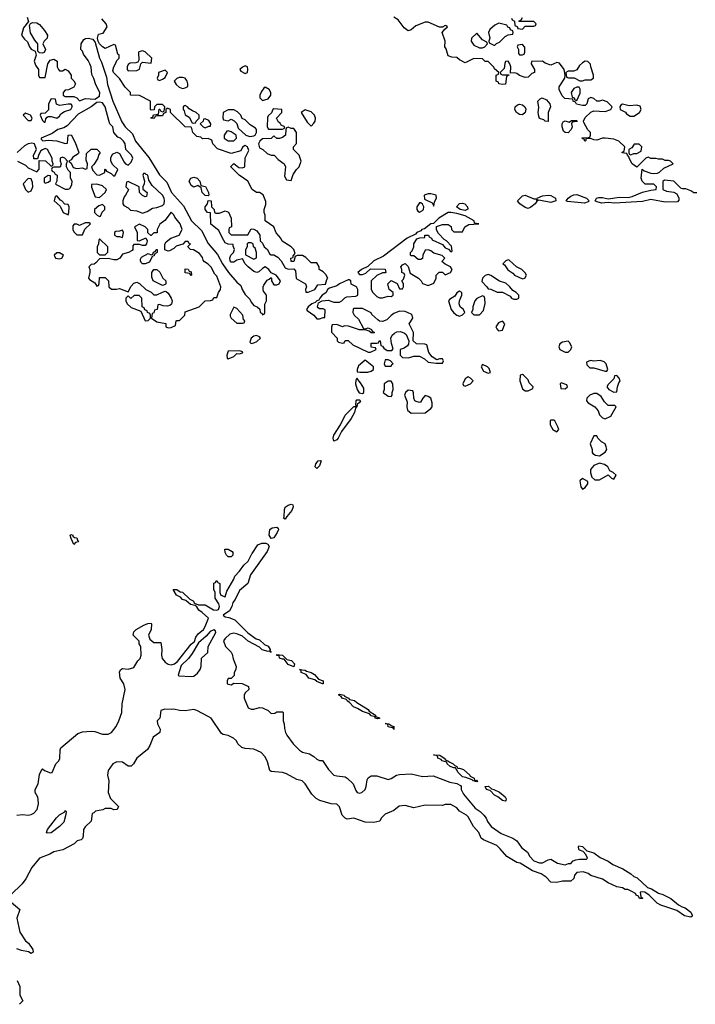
# Model space of a CAD drawing. Header units: inches. Extents: x 2671394 to 2765652, y 830470 to 955458.
# Tile 181 of 256: x 2702270 to 2707000, y 886846 to 893739. Entities that reach past the tile are written whole.
import ezdxf

# ---------------------------------------------------------------- set-up
doc = ezdxf.new("R2010")
doc.units = ezdxf.units.IN
doc.header["$MEASUREMENT"] = 0
doc.layers.add('C7808', color=7, linetype='Continuous')
doc.layers.add('C7809', color=7, linetype='Continuous')

msp = doc.modelspace()

# ---------------------------------------------------------------- linework, layer by layer
at = {"layer": 'C7808', "color": 2, "elevation": 14}
for points in [[(2703992.3, 890000), (2703887.5, 889852.5), (2703867.1, 889792.9), (2703810, 889744), (2703779.1, 889680.9), (2703762, 889658), (2703756, 889630), (2703738.5, 889601.5), (2703696, 889570), (2703710, 889558.8), (2703734.8, 889554.8), (2703777.3, 889537.3), (2703867.1, 889447.1), (2703925.5, 889405.5), (2703950, 889397.3), (2703985.2, 889365.2), (2704010, 889354), (2704024.7, 889330), (2704022, 889322), (2704032, 889310), (2704018, 889318), (2704010, 889315.3), (2703967.3, 889327.3), (2703950, 889345.2), (2703869.3, 889389.3), (2703830, 889424), (2703790, 889439.3), (2703770, 889444), (2703742, 889438), (2703710, 889408), (2703698, 889390), (2703711.3, 889350), (2703750.8, 889310.8), (2703758, 889298), (2703764.5, 889264.5), (2703786, 889210), (2703784.7, 889190), (2703772, 889170), (2703772, 889148), (2703752, 889128), (2703730, 889126), (2703722, 889110), (2703722, 889090), (2703750, 889082), (2703770, 889094), (2703827.3, 889092.7), (2703872, 889070), (2703874, 889050), (2703850, 889026), (2703842, 889010), (2703842, 888990), (2703870, 888922), (2703890, 888912), (2703910, 888912), (2703950, 888924.7), (2703970, 888922), (2704010, 888902), (2704030, 888882), (2704056.4, 888883.6), (2704070, 888894), (2704110, 888894), (2704114, 888890), (2704114, 888830), (2704122, 888810), (2704123.6, 888776.4), (2704131, 888750), (2704141, 888730), (2704186, 888670), (2704230, 888624.7), (2704250, 888611.3), (2704299.6, 888599.6), (2704330, 888582), (2704350, 888562), (2704370, 888554), (2704390, 888554), (2704431.3, 888490), (2704470, 888451.3), (2704490, 888444.7), (2704550, 888438), (2704562, 888430), (2704604.7, 888390), (2704623.6, 888343.6), (2704634, 888330), (2704650, 888324.7), (2704666, 888330), (2704688, 888350), (2704695.3, 888370), (2704702, 888418), (2704710, 888432), (2704730, 888444.7), (2704770, 888444.7), (2704850, 888421), (2704870, 888426), (2704909.3, 888450.7), (2704930, 888456), (2705010, 888458.8), (2705090, 888441), (2705165.4, 888445.4), (2705281.4, 888401.4), (2705331.1, 888391.1), (2705356.9, 888376.9), (2705362, 888370), (2705362, 888350), (2705376.9, 888316.9), (2705459.8, 888219.8), (2705495.2, 888195.2), (2705521, 888170), (2705536, 888150), (2705545.2, 888125.2), (2705570.5, 888090.5), (2705640.9, 888040.9), (2705722, 888010), (2705750, 887991), (2705784, 887944), (2705824.7, 887910), (2705841.4, 887881.4), (2705870.6, 887850.6), (2705910, 887836), (2705930, 887836), (2705970, 887858), (2705990, 887862), (2706035.3, 887835.3), (2706090, 887822), (2706112, 887832), (2706128, 887832), (2706146, 887850), (2706163.1, 887856.9), (2706190, 887862), (2706238, 887862), (2706246, 887870), (2706234.6, 887894.6), (2706215.3, 887915.3), (2706190, 887924), (2706185.2, 887930), (2706182, 887950), (2706185.6, 887954.4), (2706210, 887950.7), (2706240.7, 887920.7), (2706290, 887907.3), (2706334.9, 887874.9), (2706390, 887847.3), (2706423.7, 887823.7), (2706493.7, 887793.7), (2706550, 887759.1), (2706570, 887740.7), (2706592.4, 887732.4), (2706664.9, 887664.9), (2706694.2, 887654.2), (2706743.1, 887623.1), (2706774, 887614), (2706830, 887586.8), (2706883.4, 887543.4), (2706908, 887528), (2706930, 887522), (2706970, 887491), (2706978.8, 887470), (2706977.3, 887462.7), (2706970, 887455.3), (2706924.7, 887464.7), (2706870, 887502.7), (2706760.2, 887540.2), (2706734, 887554), (2706678, 887610), (2706646, 887630), (2706630, 887634), (2706614, 887630), (2706618, 887598), (2706634, 887590), (2706630, 887586), (2706610, 887586), (2706602, 887602), (2706586, 887610), (2706582, 887622), (2706556.4, 887636.4), (2706528.7, 887648.7), (2706509.3, 887649.3), (2706490, 887662), (2706450, 887668), (2706390, 887695.3), (2706350, 887722), (2706270, 887748.7), (2706250, 887762), (2706214.6, 887774.6), (2706172, 887768), (2706154, 887750), (2706150, 887726), (2706130, 887708), (2706070, 887708), (2706030, 887699), (2705990, 887702), (2705955.5, 887735.5), (2705920.2, 887760.2), (2705861.5, 887781.5), (2705773.6, 887833.6), (2705750, 887839), (2705680.2, 887880.2), (2705634.8, 887934.8), (2705610, 887957.2), (2705516.5, 887996.5), (2705502, 888010), (2705484, 888050), (2705448.7, 888090), (2705410, 888158), (2705398, 888170), (2705350, 888198), (2705330, 888222), (2705290, 888244), (2705250, 888244), (2705230, 888239), (2705110, 888241.2), (2705030, 888221.2), (2704970, 888237.2), (2704927.3, 888232.7), (2704890, 888202), (2704830, 888178), (2704802, 888150), (2704791, 888129), (2704750, 888119), (2704690, 888122), (2704610, 888149), (2704563.2, 888143.2), (2704549.4, 888149.4), (2704529, 888170), (2704510, 888228), (2704490, 888248), (2704450, 888248.7), (2704372.9, 888272.9), (2704346.3, 888286.3), (2704316.5, 888316.5), (2704270, 888388.7), (2704248, 888410), (2704210, 888419), (2704138.9, 888458.9), (2704110, 888469.3), (2704030, 888475.3), (2704022, 888482), (2704004.7, 888544.7), (2703990, 888578), (2703962, 888610), (2703910, 888633.2), (2703850, 888638), (2703824.7, 888644.7), (2703798, 888670), (2703788, 888690), (2703768, 888710), (2703730, 888728.7), (2703695.3, 888735.3), (2703683.1, 888743.1), (2703610, 888849), (2703590, 888862), (2703510, 888903.7), (2703490, 888909.3), (2703430, 888901.2), (2703390, 888904), (2703350, 888913.2), (2703330, 888909.2), (2703286.8, 888913.2), (2703258, 888902), (2703251.3, 888850), (2703232, 888830), (2703236, 888810), (2703253, 888773), (2703250.8, 888750), (2703204.9, 888715.1), (2703182.5, 888657.5), (2703166, 888630), (2703091, 888570), (2703066.8, 888530), (2703050, 888513.2), (2703030, 888512.7), (2702990, 888540.9), (2702950, 888542.9), (2702922, 888530), (2702890, 888482), (2702886, 888450), (2702894, 888410), (2702891, 888330), (2702906.4, 888286.4), (2702962, 888230), (2702954, 888210), (2702930, 888208), (2702910, 888218), (2702870, 888218), (2702851.6, 888208.4), (2702802, 888198), (2702790, 888186), (2702778, 888182), (2702771.6, 888128.4), (2702730, 888088), (2702718, 888070), (2702716, 888024), (2702710, 888006), (2702702, 887998), (2702674, 887990), (2702651.6, 887968.4), (2702571.6, 887928.4), (2702510, 887914), (2702482, 887898), (2702410, 887868.7), (2702355.9, 887804.1), (2702314.6, 887725.4), (2702287.7, 887690), (2702208.5, 887611.5)], [(2702250, 888171), (2702290, 888174.8), (2702330, 888170.8), (2702350, 888174.8), (2702370, 888184), (2702392.3, 888210), (2702402.7, 888250), (2702400.2, 888280.2), (2702396.5, 888296.5), (2702378, 888330), (2702378, 888350), (2702399, 888390), (2702410, 888454), (2702426, 888490), (2702430, 888494), (2702443.6, 888483.6), (2702486, 888466), (2702498, 888470), (2702524, 888530), (2702544, 888550), (2702552.1, 888567.9), (2702552.9, 888627.1), (2702559.3, 888640.7), (2702678, 888742), (2702710, 888754), (2702770, 888759.1), (2702795.9, 888755.9), (2702850, 888737.3), (2702890, 888738), (2702912.7, 888750), (2702945.1, 888790), (2702965.6, 888830), (2702985.6, 888890), (2702987.8, 888950), (2703009.2, 889050), (2702999, 889090), (2702974, 889130), (2702970, 889174), (2702978, 889190), (2702990, 889198), (2703030, 889192), (2703070, 889204.7), (2703098, 889250), (2703113.6, 889266.4), (2703122, 889290), (2703118, 889350), (2703108, 889370), (2703107.3, 889387.3), (2703066, 889430), (2703070, 889454), (2703086, 889470), (2703140.4, 889499.6), (2703168.4, 889511.6), (2703190, 889514), (2703194, 889510), (2703191.3, 889470), (2703171.3, 889430), (2703182, 889402), (2703210, 889378), (2703259.6, 889379.6), (2703266, 889330), (2703262.8, 889290), (2703267.9, 889267.9), (2703290, 889241), (2703310, 889226.8), (2703330, 889222), (2703353.2, 889230), (2703374.9, 889245.1), (2703470, 889366.8), (2703493.8, 889386.2), (2703503.9, 889416.1), (2703520.5, 889439.5), (2703557.2, 889470), (2703570, 889491.3), (2703592.3, 889550), (2703548.7, 889590), (2703524.5, 889604.5), (2703510, 889628), (2703498, 889638), (2703466, 889646), (2703434, 889674), (2703410, 889681.2), (2703395.5, 889695.5), (2703369.4, 889709.4), (2703346, 889750), (2703370, 889750.7), (2703394, 889734), (2703410, 889730.7), (2703462.8, 889682.8), (2703484.7, 889670), (2703495.3, 889655.3), (2703522, 889642), (2703570, 889642), (2703628.4, 889608.4), (2703650, 889606), (2703662, 889610), (2703669.2, 889630), (2703664, 889650), (2703638, 889690), (2703638, 889730), (2703629.1, 889750.9), (2703630, 889794), (2703642, 889798), (2703650, 889812), (2703658, 889798), (2703672.7, 889792.7), (2703671.3, 889730), (2703678, 889710), (2703710, 889698), (2703721.5, 889738.5), (2703770, 889822), (2703776.5, 889843.5), (2703810, 889878.8), (2703840.1, 889919.9), (2703871.1, 889948.9), (2703895.9, 890000)], [(2703762, 890000), (2703762, 889990), (2703750, 889978), (2703730, 889978), (2703718, 889990), (2703713, 890000)], [(2702210, 887561), (2702272, 887510), (2702251.3, 887450), (2702271.3, 887350), (2702311.3, 887290), (2702333.2, 887273.2), (2702362.8, 887230), (2702364.7, 887210), (2702350, 887201.2), (2702332.7, 887212.7), (2702282, 887222), (2702250, 887235.3)], [(2702252.7, 887012.7), (2702272, 886970), (2702272, 886910), (2702292, 886870), (2702270, 886846)]]:
    msp.add_lwpolyline(points, dxfattribs=at)
at = {"layer": 'C7808', "color": 2}
for points, elevation in [([(2703630, 889468.7), (2703604.1, 889455.9), (2703576.7, 889423.3), (2703522.9, 889377.1), (2703478.5, 889301.5), (2703452.1, 889267.9), (2703401.8, 889218.2), (2703381, 889150), (2703385.2, 889145.2), (2703470, 889140.7), (2703490, 889144), (2703515.9, 889164.1), (2703533.2, 889190), (2703541.2, 889210), (2703544, 889270), (2703588.7, 889310), (2703589.4, 889350), (2703644, 889450), (2703640.4, 889460.4)], 14), ([(2704190, 889209), (2704150, 889224), (2704122, 889262), (2704110, 889261.2), (2704089.5, 889269.5), (2704087.3, 889287.3), (2704070, 889288.7), (2704070, 889294), (2704110, 889291.3), (2704141, 889261), (2704172.5, 889252.5), (2704194, 889230)], 14), ([(2704390, 889089.2), (2704350, 889105.2), (2704336.5, 889116.5), (2704295.3, 889130), (2704275.1, 889155.1), (2704242, 889170), (2704242, 889182), (2704228.9, 889191.1), (2704270, 889186), (2704279.1, 889179.1), (2704311, 889170), (2704334, 889154), (2704362.8, 889122.8), (2704396, 889110), (2704394, 889090)], 14), ([(2704776, 888844), (2704758, 888850), (2704758, 888858), (2704730, 888866), (2704719.3, 888879.3), (2704670, 888896), (2704636.6, 888916.6), (2704607.7, 888927.7), (2704579.3, 888959.3), (2704562, 888970), (2704559, 888979), (2704529, 888990), (2704522, 889002), (2704504, 889010), (2704504.7, 889015.3), (2704510, 889018), (2704542, 889010), (2704543.6, 889003.6), (2704571.3, 888990), (2704579.6, 888979.6), (2704614, 888974), (2704630, 888958.8), (2704710.3, 888910.3), (2704717.3, 888897.3), (2704762, 888870), (2704762, 888862), (2704790.5, 888850.5), (2704790, 888846)], 14), ([(2704890, 888769), (2704886, 888786), (2704878, 888782), (2704850, 888789.3), (2704848, 888808), (2704829, 888811), (2704854, 888810), (2704874.8, 888794.8), (2704890, 888790.7)], 14), ([(2705338, 888498), (2705350, 888498.8), (2705378, 888490), (2705422, 888450), (2705423.6, 888443.6), (2705451.3, 888430), (2705454, 888414), (2705470, 888416), (2705476, 888410), (2705470, 888404), (2705446, 888410), (2705438, 888418), (2705394.6, 888434.6), (2705370, 888439), (2705341.2, 888470), (2705322, 888502), (2705310, 888501.2), (2705284, 888510), (2705264, 888530), (2705262, 888542), (2705228.7, 888550), (2705220.4, 888560.4), (2705198, 888570), (2705198, 888578), (2705188.4, 888588.4), (2705168, 888592), (2705212, 888590), (2705242, 888570), (2705254.8, 888554.8), (2705268.7, 888551.3), (2705280.7, 888540.7), (2705304.7, 888530), (2705316.8, 888516.8), (2705331.3, 888510)], 14), ([(2705670, 888269.2), (2705650, 888274), (2705618.9, 888298.9), (2705595.3, 888310), (2705563.1, 888343.1), (2705538, 888350), (2705529.1, 888370.9), (2705553, 888373), (2705574, 888354), (2705590.4, 888350.4), (2705630.4, 888330.4), (2705670, 888298), (2705676, 888284), (2705674, 888270)], 14), ([(2702463.2, 888043.2), (2702459, 888050), (2702465.1, 888070), (2702528, 888152), (2702550, 888172.2), (2702587, 888193), (2702590, 888202), (2702596.9, 888196.9), (2702593.7, 888173.7), (2702578.5, 888121.5), (2702550.3, 888089.7), (2702490, 888047.6)], 10)]:
    msp.add_lwpolyline(points, close=True, dxfattribs=dict(at, elevation=elevation))
at = {"layer": 'C7809', "color": 2}
for points, elevation in [([(2702322, 893758), (2702332.7, 893727.3), (2702296.9, 893683.1), (2702282, 893630), (2702303.5, 893603.5), (2702325.4, 893585.4), (2702338, 893550), (2702350, 893532), (2702378, 893518), (2702382, 893510), (2702384.7, 893490), (2702371.3, 893450), (2702382, 893422), (2702402, 893390), (2702402, 893350), (2702410, 893334), (2702450, 893334), (2702468, 893430), (2702484.7, 893455.3), (2702510, 893462), (2702532, 893450), (2702534, 893410), (2702542, 893390), (2702550, 893382), (2702570, 893382), (2702590, 893394), (2702610, 893382), (2702631.3, 893350), (2702632, 893330), (2702650, 893312), (2702662, 893290), (2702650, 893266), (2702611.6, 893248.4), (2702590, 893246), (2702574, 893230), (2702574, 893210), (2702590, 893202), (2702650, 893202), (2702670, 893192), (2702690, 893172), (2702731.7, 893188.3), (2702796.2, 893183.8), (2702830, 893204), (2702832.6, 893230), (2702803.3, 893283.3), (2702790, 893328.7), (2702775.1, 893355.1), (2702770, 893406), (2702761.2, 893430), (2702750, 893454), (2702717.2, 893497.2), (2702710, 893518), (2702698, 893530), (2702702, 893570), (2702720.1, 893599.9), (2702732, 893608), (2702749.3, 893610.7), (2702782, 893602), (2702798.5, 893578.5), (2702828.4, 893470), (2702842.9, 893442.9), (2702877.2, 893337.2), (2702886.2, 893286.2), (2702923.1, 893170), (2702985.1, 893025.1), (2703009.2, 892989.2), (2703059.9, 892939.9), (2703080.4, 892890), (2703175.2, 892775.2), (2703250, 892652.4), (2703301.1, 892601.1), (2703333.4, 892530), (2703417.3, 892437.3), (2703474.3, 892330), (2703542.3, 892262.3), (2703590, 892172.4), (2703655.1, 892095.1), (2703690, 892030.7), (2703732.4, 891970), (2703790, 891902.4), (2703819.1, 891879.1), (2703828.4, 891850), (2703850, 891816), (2703882, 891782), (2703890, 891762.8), (2703910, 891738.8), (2703934, 891730), (2703952.7, 891712.7), (2703954, 891690), (2703964.7, 891684.7), (2703970, 891674), (2703982, 891678), (2703986, 891690), (2703987.3, 891747.3), (2703998, 891770), (2703998, 891810), (2703978, 891838), (2703975.3, 891850), (2703975.3, 891870), (2703980.2, 891879.8), (2704003.1, 891916.9), (2704018, 891922), (2704030, 891934), (2704034, 891930), (2704034, 891910), (2704050, 891882), (2704070, 891882), (2704086, 891890), (2704095.3, 891910), (2704066, 891950), (2704030, 891966), (2704014, 891990), (2703990, 892008), (2703970, 891998), (2703945.4, 891974.6), (2703930, 891969), (2703910, 891975.3), (2703870, 892009.2), (2703849.2, 892030), (2703830, 892066), (2703790, 892055.3), (2703770, 892042), (2703750, 892042), (2703744, 892050), (2703742, 892070), (2703749, 892091), (2703768, 892110), (2703775.3, 892130), (2703766, 892154), (2703766, 892166), (2703730, 892168), (2703710, 892178), (2703689.3, 892209.3), (2703664, 892264), (2703608.7, 892308.7), (2703606, 892386), (2703586, 892390), (2703568, 892410), (2703568, 892430), (2703586, 892450), (2703590, 892474), (2703612, 892472), (2703614, 892430), (2703631.6, 892411.6), (2703634, 892390), (2703644.7, 892384.7), (2703670, 892384.7), (2703710, 892402), (2703732.7, 892392.7), (2703752, 892350), (2703754, 892290), (2703738, 892282), (2703734, 892270), (2703734, 892250), (2703750, 892234), (2703867.3, 892232.7), (2703890, 892274), (2703910, 892272), (2703930, 892262), (2703952, 892230), (2703954, 892190), (2703970, 892174), (2703982, 892150), (2704004.7, 892130), (2704019.6, 892099.6), (2704030, 892092), (2704050, 892092), (2704077.1, 892077.1), (2704101, 892050), (2704130, 892002), (2704150, 891992), (2704190, 891994), (2704202, 891982), (2704206.4, 891926.4), (2704272, 891890), (2704278, 891870), (2704271.3, 891850), (2704272.7, 891832.7), (2704290, 891831.3), (2704337.2, 891850), (2704358, 891882), (2704411.5, 891888.5), (2704420.2, 891919.8), (2704428, 891930), (2704414.6, 891954.6), (2704394.6, 891974.6), (2704368, 891990), (2704368, 892010), (2704350, 892038), (2704310, 892038), (2704274.6, 892074.6), (2704250, 892088), (2704212.7, 892087.3), (2704198, 892082), (2704190, 892046), (2704170, 892046), (2704168.7, 892070), (2704186, 892074), (2704186, 892086), (2704198, 892102), (2704188.7, 892130), (2704170, 892148.7), (2704108.7, 892188.7), (2704098, 892210), (2704066, 892246), (2704048.7, 892290), (2703988.7, 892330), (2703988.7, 892370), (2703982, 892390), (2703982, 892410), (2703994.6, 892445.4), (2703994.6, 892465.4), (2703974, 892514), (2703950, 892528.7), (2703929.3, 892529.3), (2703898, 892550), (2703868, 892610), (2703806, 892650), (2703748.4, 892708.4), (2703748.4, 892711.6), (2703770, 892732), (2703803.6, 892703.6), (2703830, 892702), (2703846, 892710), (2703848.4, 892771.6), (2703875.3, 892824.7), (2703866, 892850), (2703850, 892858), (2703830, 892846), (2703818, 892822), (2703750, 892802), (2703654.6, 892834.6), (2703622, 892870), (2703615.3, 892895.3), (2703590, 892908), (2703550, 892906), (2703538, 892918), (2703510, 892922), (2703482, 892950), (2703476.4, 892976.4), (2703470, 892986), (2703428.9, 892988.9), (2703326, 893090), (2703326, 893110), (2703310, 893118), (2703302, 893118), (2703294, 893110), (2703294, 893090), (2703278, 893082), (2703270, 893066), (2703230, 893066), (2703218, 893062), (2703211.6, 893048.4), (2703188.9, 893048.9), (2703190, 893054), (2703202, 893058), (2703207.3, 893072.7), (2703242, 893078), (2703247.3, 893112.7), (2703252.7, 893112.7), (2703258, 893098), (2703270, 893094), (2703282, 893098), (2703286, 893130), (2703270, 893146), (2703230, 893146), (2703214, 893130), (2703212.7, 893107.3), (2703190, 893106), (2703186, 893110), (2703186, 893170), (2703110, 893208), (2703046, 893210), (2703046, 893230), (2703010, 893266), (2702970, 893328), (2702928, 893370), (2702923.1, 893383.1), (2702928.7, 893410), (2702942, 893430), (2702950, 893454), (2702966, 893470), (2702966, 893490), (2702958, 893498), (2702942, 893562), (2702930, 893566), (2702870, 893538), (2702850, 893548.7), (2702829.3, 893569.3), (2702819, 893590), (2702815.3, 893610), (2702822, 893638), (2702854.6, 893645.4), (2702882, 893690), (2702875.3, 893710), (2702844.7, 893744.7)], 18), ([(2707010, 892528), (2706990, 892528), (2706970, 892542), (2706934.6, 892554.6), (2706910, 892555.3), (2706900.2, 892560.2), (2706850, 892608), (2706805.4, 892614.6), (2706784.7, 892615.3), (2706772.7, 892607.3), (2706774, 892550), (2706799.6, 892539.6), (2706850.9, 892530.9), (2706870, 892521), (2706886, 892490), (2706884.7, 892475.3), (2706875.3, 892464.7), (2706790, 892460.9), (2706690, 892479.5), (2706630, 892467.3), (2706434.5, 892454.5), (2706390, 892459.3), (2706344.5, 892455.5), (2706305.6, 892465.6), (2706299, 892470), (2706309, 892490), (2706324.9, 892495.1), (2706350, 892494.9), (2706390, 892486), (2706470, 892497), (2706530, 892495.5), (2706558.4, 892501.6), (2706630, 892531), (2706690, 892546), (2706726, 892550), (2706728, 892570), (2706710, 892588), (2706650, 892588), (2706629, 892609), (2706622, 892630), (2706627.3, 892692.7), (2706642, 892682), (2706690, 892664.7), (2706710, 892662), (2706734.6, 892665.4), (2706750, 892672), (2706780.2, 892699.8), (2706846, 892730), (2706826, 892750), (2706813.6, 892753.6), (2706790, 892754), (2706770, 892762), (2706742, 892762), (2706727.3, 892767.3), (2706690, 892768), (2706670, 892778), (2706654, 892770), (2706590, 892706), (2706558, 892730), (2706538, 892770), (2706538, 892778), (2706526, 892790), (2706522, 892802), (2706487.3, 892807.3), (2706487.3, 892812.7), (2706502, 892818), (2706506, 892850), (2706466, 892890), (2706430, 892902), (2706370, 892909), (2706350, 892909), (2706310, 892895.3), (2706290, 892898), (2706270, 892908), (2706234, 892906), (2706234, 892894), (2706230, 892888), (2706226, 892890), (2706222, 892902), (2706210, 892906), (2706208.9, 892911.1), (2706250, 892914), (2706262, 892918), (2706266, 892930), (2706266, 892950), (2706248.4, 892968.4), (2706220.4, 893020.4), (2706218, 893030), (2706230, 893054), (2706268.9, 893091.1), (2706290, 893102), (2706370, 893096), (2706408, 893110), (2706418, 893130), (2706383.1, 893163.1), (2706350, 893175.3), (2706330, 893168), (2706310, 893168), (2706290, 893188), (2706270, 893195.3), (2706250, 893186), (2706242, 893150), (2706230, 893138), (2706210, 893138), (2706168.4, 893148.4), (2706162, 893162), (2706146, 893170), (2706142, 893182), (2706088, 893188), (2706067.3, 893207.3), (2706048, 893250), (2706048, 893270), (2706088, 893330), (2706088.7, 893350), (2706082, 893390), (2706050, 893435.3), (2706030, 893439), (2705990, 893422), (2705950, 893435.3), (2705930, 893448), (2705854, 893446), (2705852, 893430), (2705874, 893390), (2705874, 893370), (2705856.9, 893363.1), (2705830, 893338), (2705810, 893335.3), (2705769, 893349), (2705750, 893362), (2705732.7, 893367.3), (2705706, 893366), (2705708, 893410), (2705702, 893430), (2705690, 893448), (2705672.7, 893447.3), (2705666.4, 893433.6), (2705662, 893398), (2705634, 893370), (2705638, 893358), (2705650, 893354), (2705694, 893354), (2705694, 893350), (2705678, 893342), (2705672.7, 893287.3), (2705650, 893286), (2705626, 893290), (2705622, 893302), (2705606, 893310), (2705606, 893350), (2705622, 893358), (2705626, 893370), (2705595.3, 893395.3), (2705590, 893406), (2705550, 893446), (2705530, 893446), (2705510, 893466), (2705450, 893468), (2705390, 893438), (2705350, 893458), (2705330, 893474), (2705296.4, 893476.4), (2705270, 893486), (2705256.4, 893536.4), (2705246, 893550), (2705248.7, 893590), (2705228, 893650), (2705246, 893674), (2705266, 893690), (2705256.4, 893696.4), (2705250, 893698), (2705234, 893690), (2705234, 893686), (2705210, 893686), (2705130, 893721.2), (2705110, 893721.2), (2705043.4, 893696.6), (2705010, 893668.7), (2704990, 893662), (2704961.5, 893681.5), (2704919.3, 893739.3), (2704890, 893758)], 14), ([(2705714, 893750), (2705718, 893738), (2705734, 893730), (2705738, 893698), (2705752.7, 893692.7), (2705758, 893678), (2705790, 893674), (2705810, 893694), (2705870, 893694), (2705882, 893698), (2705886, 893710), (2705870, 893726), (2705770, 893726), (2705766, 893730), (2705782, 893738), (2705790, 893754)], 14), ([(2702254, 892750), (2702310, 892722), (2702330, 892702), (2702390, 892674), (2702407.3, 892692.7), (2702406, 892754), (2702451.6, 892751.6), (2702490, 892714), (2702502, 892718), (2702506, 892730), (2702498, 892750), (2702498, 892770), (2702466, 892830), (2702450, 892838), (2702430, 892828), (2702419.6, 892820.4), (2702403.6, 892796.4), (2702394, 892766), (2702370, 892766), (2702368, 892790), (2702388, 892830), (2702375.3, 892870), (2702354.8, 892874.8), (2702330, 892869.4), (2702304.5, 892855.5), (2702253.4, 892810)], 18), ([(2703895.9, 890000), (2703897.2, 890002.8), (2703938, 890062), (2703965.1, 890074.9), (2703993.4, 890073.4), (2704007.7, 890067.7), (2704017.3, 890050), (2704003.8, 890016.2), (2703992.3, 890000)], 14), ([(2703713, 890000), (2703708, 890010), (2703707.3, 890032.7), (2703730, 890032), (2703756.9, 890016.9), (2703762, 890010), (2703762, 890000)], 14)]:
    msp.add_lwpolyline(points, dxfattribs=dict(at, elevation=elevation))
for points, elevation in [([(2702430, 893504), (2702408.4, 893508.4), (2702398, 893518), (2702398, 893570), (2702376, 893596), (2702346.3, 893646.3), (2702340.2, 893699.8), (2702347.3, 893712.7), (2702361.2, 893718.8), (2702390, 893718), (2702410, 893704.7), (2702444, 893664), (2702464.7, 893630), (2702462, 893610), (2702442, 893590), (2702432, 893570), (2702451, 893530), (2702442, 893510)], 18), ([(2705625.4, 893714.6), (2705598, 893702), (2705562, 893670), (2705552, 893650), (2705562, 893610), (2705554, 893590), (2705558, 893578), (2705590, 893562), (2705598, 893562), (2705608, 893572), (2705630, 893582), (2705670, 893622), (2705690, 893634), (2705722, 893638), (2705726, 893650), (2705722, 893662), (2705707.3, 893667.3), (2705702, 893682), (2705688, 893688), (2705682, 893702)], 14), ([(2705470, 893646), (2705434, 893610), (2705432, 893590), (2705450, 893562), (2705490, 893542), (2705510, 893542), (2705526, 893550), (2705546, 893570), (2705542, 893582), (2705510, 893598)], 14), ([(2703130, 893522), (2703105.4, 893514.6), (2703102, 893510), (2703103.6, 893456.4), (2703098, 893442), (2703083.6, 893436.4), (2703044.7, 893435.3), (2703030, 893426), (2703022, 893410), (2703022, 893390), (2703030, 893382), (2703090, 893384.7), (2703110, 893394), (2703118, 893430), (2703130, 893442), (2703190, 893434), (2703195.3, 893470), (2703150, 893515.3)], 18), ([(2705790, 893566), (2705758, 893562), (2705754, 893550), (2705762, 893530), (2705763.6, 893503.6), (2705770, 893494), (2705790, 893494), (2705802, 893498), (2705807.3, 893512.7), (2705807.3, 893547.3)], 14), ([(2706230, 893448), (2706210, 893438), (2706190, 893418), (2706170, 893388), (2706150, 893378), (2706110, 893378), (2706094, 893370), (2706098, 893338), (2706112.7, 893332.7), (2706151.6, 893331.6), (2706191.6, 893311.6), (2706210, 893311.3), (2706230, 893318), (2706270, 893318), (2706288, 893330), (2706288.4, 893351.6), (2706268, 893410), (2706267.3, 893427.3), (2706247.3, 893447.3)], 14), ([(2703290, 893386), (2703242, 893370), (2703242, 893350), (2703234, 893330), (2703238, 893318), (2703250, 893314), (2703270, 893322), (2703290, 893334), (2703306, 893370)], 18), ([(2703850, 893415.3), (2703830, 893408), (2703812, 893390), (2703819.6, 893379.6), (2703850, 893362), (2703866, 893370), (2703868, 893390), (2703866, 893410)], 18), ([(2703410, 893335.3), (2703386.4, 893333.6), (2703370, 893328), (2703352, 893310), (2703365.4, 893285.4), (2703386.4, 893266.4), (2703410, 893258), (2703430, 893262), (2703448, 893272), (2703448.7, 893290), (2703442, 893310), (2703428.9, 893328.9)], 18), ([(2703990, 893268), (2703979.6, 893260.4), (2703963.6, 893236.4), (2703952, 893210), (2703952.7, 893192.7), (2703970, 893174), (2704010, 893184.7), (2704028.7, 893210), (2704028.7, 893230), (2704018, 893250)], 18), ([(2706170, 893268), (2706150, 893258), (2706132, 893230), (2706138, 893198), (2706152, 893192), (2706158, 893178), (2706170, 893174), (2706194.6, 893225.4), (2706193.6, 893253.6), (2706187.3, 893267.3)], 14), ([(2702490, 893186), (2702472, 893150), (2702471.6, 893108.4), (2702450, 893086), (2702418, 893082), (2702414, 893070), (2702430, 893034), (2702442, 893022), (2702450, 893022), (2702454.6, 893045.4), (2702462, 893058), (2702470, 893062), (2702490, 893061), (2702530, 893051), (2702550, 893062.8), (2702559.5, 893080.5), (2702583.3, 893096.7), (2702629, 893110), (2702639, 893130), (2702638, 893138), (2702630, 893148), (2702610, 893148.7), (2702550, 893138), (2702528.7, 893148.7), (2702522, 893182)], 18), ([(2705970, 893026), (2705950, 893028), (2705939, 893039), (2705910, 893048), (2705904.7, 893064.7), (2705901.2, 893090), (2705904.7, 893124.7), (2705898, 893170), (2705914.6, 893185.4), (2705928.9, 893191.1), (2705958, 893178), (2705981, 893150), (2705986, 893130), (2705971.3, 893090)], 14), ([(2702830, 893162.7), (2702810, 893159.3), (2702770.2, 893129.8), (2702681, 893079), (2702603, 892997), (2702578.8, 892981.2), (2702538, 892970), (2702497, 892943), (2702421, 892910), (2702422, 892902), (2702431.6, 892891.6), (2702470, 892896), (2702530, 892891), (2702590, 892872), (2702606, 892874), (2702609.2, 892930.8), (2702630, 892934), (2702659.6, 892879.6), (2702684.7, 892810), (2702678.8, 892801.2), (2702643.5, 892776.5), (2702630, 892758), (2702614, 892750), (2702630, 892734), (2702644.7, 892704.7), (2702670, 892698), (2702710, 892702), (2702730, 892694), (2702742, 892698), (2702746, 892730), (2702736.4, 892756.4), (2702738, 892802), (2702770, 892832), (2702810, 892834), (2702834, 892810), (2702824.7, 892795.3), (2702815.3, 892764.7), (2702790, 892726), (2702774, 892710), (2702783.6, 892683.6), (2702810, 892654), (2702830, 892652), (2702866, 892670), (2702866, 892690), (2702870, 892694), (2702878, 892678), (2702910, 892662), (2702930, 892644.7), (2702938, 892650), (2702958, 892690), (2702923.1, 892723.1), (2702908.7, 892748.7), (2702908.7, 892771.3), (2702921.2, 892798.8), (2702950, 892812), (2702970, 892802), (2703002, 892742), (2703011.1, 892731.1), (2703030, 892722), (2703050, 892741), (2703062, 892770), (2703053.6, 892790), (2703012.7, 892830), (2703008.7, 892870), (2702997.2, 892890), (2702975.3, 892910), (2702958, 892918), (2702929, 892949), (2702922, 892990), (2702902, 893010), (2702894, 893034), (2702869.6, 893130), (2702850, 893157)], 18), ([(2703430, 893138), (2703423.6, 893136.4), (2703414, 893130), (2703414, 893110), (2703422, 893102), (2703430, 893074), (2703456.9, 893056.9), (2703478, 893018), (2703490, 893014), (2703502, 893018), (2703506, 893030), (2703526, 893050), (2703526, 893070), (2703506, 893090), (2703480.2, 893100.2), (2703456.4, 893116.4), (2703446, 893130)], 18), ([(2703770, 893108), (2703730, 893108), (2703694, 893090), (2703692.7, 893052.7), (2703698, 893038), (2703730, 893032), (2703750, 893042), (2703771.6, 893031.6), (2703791.6, 893011.6), (2703801, 892981), (2703854, 892930), (2703881, 892921), (2703910, 892926), (2703918, 892930), (2703928, 892950), (2703928, 892970), (2703920.4, 892980.4), (2703883.1, 893003.1), (2703850, 893038), (2703828.7, 893048.7), (2703818, 893070), (2703794.6, 893094.6)], 18), ([(2704050, 893115.3), (2704042, 893110), (2704032.7, 893087.3), (2704010, 893066), (2704005.4, 893054.6), (2704002, 892990), (2704012.7, 892972.7), (2704110, 892974), (2704122, 892978), (2704126, 892990), (2704102, 893002), (2704094.6, 893014.6), (2704082, 893022), (2704068, 893050), (2704106, 893090), (2704106, 893110)], 18), ([(2704270, 893108), (2704242, 893090), (2704282, 893022), (2704310, 892994), (2704330, 893014), (2704338, 893030), (2704342, 893050), (2704335.3, 893070), (2704310, 893093.2)], 18), ([(2705790, 893073.2), (2705770, 893076), (2705749.6, 893089.6), (2705737.2, 893110), (2705739, 893130), (2705756.5, 893143.5), (2705770, 893146.8), (2705790, 893142.8), (2705806, 893130), (2705813.7, 893113.7), (2705810, 893088.7)], 14), ([(2706490, 893148), (2706479.6, 893140.4), (2706472, 893130), (2706474, 893110), (2706511.3, 893091.3), (2706519.6, 893079.6), (2706543.6, 893063.6), (2706570, 893064.7), (2706608.7, 893090), (2706622, 893110), (2706613.2, 893133.2), (2706590, 893142), (2706536.4, 893136.4)], 14), ([(2702310, 893086), (2702294, 893070), (2702330, 893034), (2702350, 893034), (2702358, 893050), (2702346, 893070)], 18), ([(2703570, 893046), (2703558, 893042), (2703554, 893030), (2703534, 893010), (2703554, 892990), (2703570, 892982), (2703594, 892994), (2703606, 892994), (2703608, 893010), (2703594.6, 893034.6)], 18), ([(2706110, 892948), (2706088.4, 892948.4), (2706078, 892958), (2706068, 892990), (2706068, 893010), (2706076.4, 893023.6), (2706090, 893032), (2706118, 893022), (2706132.7, 893032.7), (2706170, 893034), (2706174, 893030), (2706170, 893026), (2706138, 893022), (2706134, 893010), (2706138, 892990), (2706131.3, 892970)], 14), ([(2704150, 892986), (2704138, 892982), (2704134, 892970), (2704132, 892930), (2704110, 892915.3), (2704090, 892908), (2704070, 892908), (2704050, 892926), (2704031.6, 892908.4), (2703970, 892905.2), (2703951, 892890), (2703942.8, 892870), (2703950, 892842), (2703972, 892830), (2704002, 892802), (2704030, 892791.3), (2704051, 892791), (2704079.6, 892759.6), (2704122, 892730), (2704131.3, 892710), (2704123.6, 892643.6), (2704138, 892618), (2704170, 892614), (2704184.7, 892655.3), (2704208.9, 892691.1), (2704228, 892710), (2704242, 892750), (2704228, 892790), (2704188, 892830), (2704188, 892850), (2704208.4, 892871.6), (2704208, 892950), (2704190, 892978), (2704170, 892978)], 18), ([(2703730, 892962), (2703721, 892959), (2703702, 892930), (2703702, 892910), (2703730, 892891.3), (2703770, 892892), (2703788, 892910), (2703786, 892930), (2703750, 892955.3)], 18), ([(2706607.3, 892867.3), (2706572.7, 892867.3), (2706556.9, 892843.1), (2706534, 892830), (2706534, 892810), (2706538, 892798), (2706550, 892794), (2706570, 892802), (2706590, 892802), (2706622, 892818), (2706626, 892850)], 14), ([(2702570, 892778), (2702554, 892770), (2702554, 892750), (2702562, 892730), (2702552.7, 892707.3), (2702510, 892706), (2702498, 892702), (2702494, 892690), (2702498, 892678), (2702512.7, 892672.7), (2702518, 892658), (2702534, 892650), (2702531.1, 892608.9), (2702522, 892590), (2702525.4, 892585.4), (2702590, 892552), (2702610, 892554), (2702622, 892558), (2702636.4, 892583.6), (2702638, 892610), (2702626, 892630), (2702626, 892670), (2702610, 892686), (2702598, 892710), (2702598, 892730), (2702606, 892750), (2702586, 892770)], 18), ([(2702330, 892628), (2702294, 892590), (2702312, 892550), (2702330, 892532), (2702350, 892542), (2702362, 892570), (2702360.4, 892600.4), (2702350, 892626)], 18), ([(2702470, 892648), (2702442, 892630), (2702442, 892602), (2702450, 892594), (2702470, 892602), (2702487.3, 892612.7), (2702486, 892646)], 18), ([(2703150, 892662), (2703138, 892662), (2703132, 892650), (2703144.7, 892610), (2703142, 892590), (2703132, 892570), (2703132.7, 892552.7), (2703162, 892530), (2703158, 892502), (2703150, 892498), (2703129.1, 892509.1), (2703108.9, 892528.9), (2703106, 892570), (2703030, 892606), (2703018, 892602), (2703014, 892570), (2703031.6, 892551.6), (2703031.6, 892548.4), (2703012, 892510), (2703001, 892499), (2702992, 892470), (2702992, 892450), (2702999.6, 892439.6), (2703030, 892422), (2703046, 892406), (2703090, 892401), (2703130, 892384.7), (2703163.1, 892396.9), (2703200.4, 892419.6), (2703230, 892424.7), (2703270, 892439.1), (2703280.9, 892450), (2703285.4, 892470), (2703282, 892490), (2703271.3, 892511.3), (2703197.5, 892577.5), (2703175.1, 892615.1), (2703168, 892650), (2703154.8, 892654.8)], 18), ([(2703590, 892506), (2703570, 892508), (2703549.1, 892529.1), (2703542, 892562), (2703518, 892578), (2703490, 892568), (2703470, 892578), (2703458, 892610), (2703468, 892630), (2703490, 892636), (2703512, 892630), (2703532, 892610), (2703538, 892578), (2703570.7, 892570.7), (2703592, 892530), (2703594, 892510)], 18), ([(2702810, 892588.7), (2702774, 892586), (2702772.7, 892567.3), (2702798, 892498), (2702830, 892494), (2702868, 892530), (2702878, 892550), (2702850, 892575.3)], 18), ([(2702530, 892506), (2702518, 892502), (2702512, 892470), (2702552.7, 892432.7), (2702574, 892390), (2702610, 892374), (2702615.3, 892390), (2702618, 892430), (2702610, 892446), (2702587.3, 892447.3), (2702566, 892470), (2702555.3, 892475.3)], 18), ([(2705150, 892521.2), (2705130, 892521.2), (2705102, 892510), (2705103.6, 892483.6), (2705158, 892458), (2705170, 892434), (2705175.3, 892464.7), (2705188, 892490), (2705186, 892510)], 18), ([(2705990, 892459.5), (2705904.7, 892475.3), (2705890, 892469.2), (2705880.4, 892450), (2705850, 892426), (2705830, 892417.4), (2705810, 892423.5), (2705771.6, 892450), (2705756, 892470), (2705790, 892506.7), (2705809.7, 892510.3), (2705870, 892485.5), (2705885.4, 892485.4), (2705890, 892474), (2705895.3, 892484.7), (2705893.2, 892490), (2705930, 892506), (2705970, 892510.5), (2705990, 892507.7), (2706021, 892490), (2706024.7, 892470)], 14), ([(2706224.5, 892455.5), (2706105.4, 892465.4), (2706095.3, 892470), (2706109.3, 892490), (2706130, 892503.1), (2706150, 892513.4), (2706170, 892516.5), (2706238, 892490), (2706258, 892470), (2706250, 892464)], 14), ([(2702850, 892446), (2702823.6, 892436.4), (2702794, 892410), (2702794, 892390), (2702814, 892370), (2702830, 892362), (2702835.3, 892364.7), (2702847.3, 892392.7), (2702866, 892410), (2702866, 892430)], 18), ([(2705078, 892458), (2705070, 892458), (2705051.3, 892430), (2705051.3, 892410), (2705058, 892398), (2705070, 892391.3), (2705090, 892404), (2705097.2, 892410), (2705099, 892430), (2705090, 892448)], 18), ([(2705390, 892403.1), (2705354.5, 892410), (2705329.6, 892430), (2705350, 892452), (2705370, 892455.3), (2705386, 892450), (2705406.4, 892430), (2705408, 892412)], 14), ([(2703330, 892392.7), (2703286.4, 892333.6), (2703251.6, 892308.4), (2703232, 892270), (2703232, 892248), (2703210, 892246), (2703191.6, 892228.4), (2703188, 892228), (2703168, 892248), (2703168, 892270), (2703150, 892288), (2703110, 892308), (2703074, 892290), (2703092, 892250), (2703094, 892194), (2703110, 892192), (2703152.7, 892212.7), (2703162, 892190), (2703158, 892170), (2703150, 892158), (2703130, 892158), (2703110, 892166), (2703070, 892166), (2703063.6, 892156.4), (2703062, 892130), (2703056.9, 892123.1), (2703031.6, 892108.4), (2702990, 892098), (2702971.3, 892068.7), (2702950, 892058), (2702930, 892058), (2702890, 892068), (2702830, 892066), (2702803.6, 892036.4), (2702791.6, 892028.4), (2702770, 892026), (2702754, 892010), (2702762, 891990), (2702762, 891970), (2702752, 891930), (2702759.6, 891919.6), (2702796.9, 891896.9), (2702810, 891874), (2702822, 891878), (2702827.3, 891892.7), (2702830, 891934), (2702870, 891934), (2702891.6, 891911.6), (2702894, 891870), (2702912.7, 891852.7), (2702947.3, 891852.7), (2702970, 891858), (2703030, 891834), (2703050, 891874), (2703070, 891894), (2703090, 891902), (2703110, 891892), (2703154, 891850), (2703190, 891832), (2703210, 891812), (2703230, 891812), (2703270, 891831.3), (2703290, 891838), (2703296, 891836), (2703310, 891824.7), (2703330.8, 891790), (2703338, 891770), (2703332.7, 891747.3), (2703322, 891738), (2703305.4, 891734.6), (2703275.3, 891735.3), (2703250, 891746), (2703238, 891742), (2703232, 891710), (2703214, 891706), (2703210, 891686), (2703198, 891682), (2703194, 891650), (2703230, 891624.7), (2703292.7, 891612.7), (2703294, 891590), (2703310, 891582), (2703330, 891584.7), (2703362, 891598), (2703366, 891630), (2703370, 891634), (2703390, 891634), (2703426, 891670), (2703430, 891694), (2703526, 891730), (2703570, 891772), (2703607.3, 891772.7), (2703622, 891778), (2703630, 891794), (2703650, 891794), (2703662, 891830), (2703675.3, 891850), (2703679, 891870), (2703650, 891944), (2703637.6, 891957.6), (2703610, 892006), (2703590, 892026.6), (2703563.7, 892043.7), (2703555.1, 892055.1), (2703550, 892075.3), (2703530, 892102), (2703487.3, 892127.3), (2703466, 892130), (2703450, 892146), (2703448, 892152), (2703466, 892170), (2703455.3, 892175.3), (2703450, 892186), (2703430, 892186), (2703411.6, 892168.4), (2703366, 892154), (2703350, 892138), (2703319.6, 892120.4), (2703310, 892118), (2703287.3, 892127.3), (2703287.3, 892167.3), (2703296.4, 892183.6), (2703329.3, 892210.7), (2703386, 892230), (2703408.7, 892270), (2703394, 892310), (2703355.9, 892355.9), (2703350, 892374)], 18), ([(2705290, 892389.8), (2705270, 892388.4), (2705205.5, 892350), (2705166.5, 892313.5), (2705150, 892309.3), (2705104, 892276), (2705086, 892270), (2705079, 892261), (2705051, 892250), (2705041.6, 892238.4), (2704982.4, 892210), (2704817.2, 892082.8), (2704750.7, 892050), (2704707.7, 892012.3), (2704664, 891990), (2704638.8, 891970), (2704650, 891956), (2704670, 891956.3), (2704694.8, 891965.2), (2704726, 891994), (2704830, 891992), (2704834, 891970), (2704830, 891966), (2704810, 891968), (2704770, 891948), (2704732, 891910), (2704732, 891850), (2704742, 891830), (2704770, 891802), (2704790, 891792), (2704810, 891792), (2704850, 891804.7), (2704870, 891802), (2704886, 891810), (2704886, 891830), (2704858, 891850), (2704848, 891890), (2704870, 891914), (2704912.7, 891892.7), (2704930, 891854), (2704950, 891854), (2704958, 891870), (2704958, 891890), (2704946, 891910), (2704956.4, 891923.6), (2704966, 891950), (2704962, 891962), (2704946, 891970), (2704946, 891990), (2704938, 892010), (2704950, 892022), (2704970, 892032), (2704991, 892011), (2705004.7, 891964.7), (2705062, 891930), (2705082, 891910), (2705091.6, 891891.6), (2705130, 891878), (2705170, 891894), (2705186, 891930), (2705186, 891950), (2705207.3, 891972.7), (2705231.6, 891971.6), (2705250, 891954), (2705286, 891970), (2705298, 891990), (2705286, 892010), (2705248.4, 892028.4), (2705226, 892046), (2705246, 892070), (2705228.4, 892088.4), (2705170, 892104), (2705150, 892122), (2705130, 892128), (2705110, 892126), (2705092, 892090), (2705091.6, 892068.4), (2705079.6, 892060.4), (2705060.4, 892060.4), (2705030, 892086), (2705010, 892086), (2705006, 892090), (2705006, 892110), (2705019, 892121), (2705029, 892150), (2705029.2, 892170), (2705050, 892204.7), (2705071.3, 892211.3), (2705106, 892214), (2705108, 892230), (2705131.6, 892231.6), (2705138, 892218), (2705154, 892210), (2705158, 892198), (2705230, 892164.7), (2705250, 892142), (2705272, 892132), (2705290, 892114), (2705298, 892122), (2705293.6, 892153.6), (2705258, 892190), (2705241.2, 892201.2), (2705203.1, 892243.1), (2705188.7, 892268.7), (2705189.2, 892290.8), (2705230, 892306), (2705270, 892304.7), (2705291.1, 892291.1), (2705294, 892270), (2705310, 892254), (2705370, 892254), (2705388, 892290), (2705415.3, 892304.7), (2705486, 892310), (2705455.3, 892315.3), (2705452.7, 892330), (2705390, 892365.4), (2705330, 892382.4)], 18), ([(2702730, 892318), (2702690, 892298), (2702670, 892308), (2702652.7, 892307.3), (2702643.6, 892296.4), (2702642, 892270), (2702650, 892254), (2702670, 892234), (2702710, 892234), (2702727.3, 892272.7), (2702766, 892310), (2702756.4, 892316.4)], 18), ([(2702830, 892206), (2702823.6, 892196.4), (2702822, 892170), (2702814, 892150), (2702814, 892110), (2702830, 892094), (2702870, 892094), (2702887.3, 892112.7), (2702888, 892150)], 18), ([(2702990, 892266), (2702970, 892258), (2702943.6, 892256.4), (2702934, 892250), (2702934, 892230), (2702950, 892222), (2702970, 892222), (2702990, 892214), (2702998, 892250)], 18), ([(2703890, 892178), (2703870, 892178), (2703862, 892170), (2703862, 892150), (2703851.6, 892128.4), (2703852, 892092), (2703910, 892062), (2703928, 892072), (2703928.7, 892110), (2703919, 892139), (2703908, 892150), (2703906, 892170)], 18), ([(2702550, 892108), (2702530, 892108), (2702512, 892090), (2702522, 892070), (2702550, 892066), (2702566, 892070), (2702578, 892090)], 18), ([(2703150, 892029), (2703129.2, 892029.2), (2703120.2, 892040.2), (2703115.3, 892050), (2703116.4, 892063.6), (2703123.1, 892076.9), (2703170, 892102), (2703190, 892094), (2703202, 892098), (2703208, 892112), (2703222, 892118), (2703226, 892130), (2703234, 892130), (2703234, 892110), (2703218, 892102), (2703210, 892086), (2703198, 892082), (2703178.8, 892041.2)], 18), ([(2705690, 892058), (2705674, 892050), (2705654, 892030), (2705663.6, 892023.6), (2705687.1, 891987.1), (2705723.6, 891963.6), (2705734, 891950), (2705790, 891924.7), (2705806, 891930), (2705818, 891950), (2705810, 891966), (2705786, 891990), (2705748.7, 892008.7), (2705696.4, 892056.4)], 18), ([(2703270, 891878), (2703206, 891910), (2703196.4, 891936.4), (2703195.3, 891970), (2703208.9, 891991.1), (2703230, 891991.3), (2703251.1, 891971.1), (2703272, 891930), (2703294, 891910), (2703294, 891890), (2703290, 891886)], 18), ([(2703470, 891948), (2703462, 891962), (2703430, 891966), (2703430, 891994), (2703450, 891992), (2703458, 891978), (2703470, 891974), (2703474, 891950)], 18), ([(2705550, 891955.3), (2705530, 891948.7), (2705511.3, 891930), (2705506, 891906), (2705542, 891870), (2705550, 891854), (2705570, 891852), (2705612.7, 891832.7), (2705650, 891832), (2705704.7, 891804.7), (2705714, 891790), (2705730, 891782), (2705750, 891782), (2705766, 891790), (2705766, 891810), (2705746, 891830), (2705723.1, 891843.1), (2705702, 891870), (2705673.6, 891893.6), (2705630, 891908.7), (2705570, 891948.7)], 18), ([(2704577.5, 891917.5), (2704570, 891917), (2704509.3, 891890.7), (2704490, 891876.9), (2704439.2, 891860.8), (2704427.5, 891852.5), (2704414, 891826), (2704388, 891810), (2704370.8, 891790), (2704364.9, 891775.1), (2704350, 891771.6), (2704339.9, 891760.1), (2704314.8, 891750), (2704290.7, 891730), (2704279.1, 891710), (2704282.8, 891702.8), (2704330.8, 891670.8), (2704350, 891646), (2704370, 891644.7), (2704394, 891654), (2704406, 891654), (2704408, 891708), (2704395.3, 891715.3), (2704370, 891715.3), (2704361.2, 891721.2), (2704355.3, 891730), (2704362.7, 891757.3), (2704388.9, 891771.1), (2704430, 891776), (2704470, 891762), (2704510, 891762), (2704526, 891770), (2704547.3, 891792.7), (2704560.4, 891799.6), (2704623.6, 891803.6), (2704638, 891810), (2704638, 891850), (2704628, 891870), (2704590, 891888), (2704588.7, 891910)], 18), ([(2703090, 891808), (2703072.7, 891807.3), (2703048, 891788), (2703030, 891806), (2703014, 891790), (2703014, 891770), (2703022, 891750), (2703050, 891724.7), (2703118, 891698), (2703150, 891632), (2703170, 891634), (2703186, 891650), (2703186, 891670), (2703182, 891682), (2703166, 891690), (2703162, 891702), (2703147.3, 891707.3), (2703142, 891722), (2703128, 891728), (2703126, 891790), (2703107.3, 891807.3)], 18), ([(2705350, 891838), (2705330, 891826), (2705316.9, 891803.1), (2705279.6, 891780.4), (2705272, 891770), (2705291.3, 891710), (2705310, 891686), (2705330, 891671.3), (2705350, 891664.7), (2705370, 891672), (2705388, 891690), (2705378, 891710), (2705355.3, 891730), (2705348, 891750), (2705348.4, 891771.6), (2705366, 891810), (2705366, 891830)], 18), ([(2705510, 891806), (2705470, 891788), (2705458, 891770), (2705442, 891730), (2705442, 891710), (2705434, 891690), (2705450, 891674), (2705490, 891674), (2705516.4, 891703.6), (2705528.4, 891751.6), (2705528, 891788), (2705522, 891802)], 18), ([(2703770, 891726), (2703743.6, 891676.4), (2703743.6, 891663.6), (2703752, 891650), (2703790, 891614), (2703830, 891614), (2703842, 891618), (2703846, 891630), (2703838, 891638), (2703831.8, 891670), (2703790, 891718)], 18), ([(2704670, 891718), (2704610, 891718), (2704605.4, 891714.6), (2704602, 891690), (2704612, 891670), (2704643.6, 891643.6), (2704678, 891578), (2704690, 891574), (2704710, 891582), (2704734, 891570), (2704738, 891558), (2704754, 891550), (2704750, 891546), (2704730, 891548), (2704718, 891558), (2704690, 891568), (2704650, 891568.7), (2704572.9, 891592.9), (2704544.7, 891595.3), (2704530, 891588), (2704490, 891606), (2704458, 891602), (2704452.7, 891587.3), (2704452.7, 891552.7), (2704494, 891510), (2704494, 891490), (2704502, 891482), (2704530, 891474), (2704542, 891478), (2704550, 891494), (2704570, 891494), (2704603.6, 891463.6), (2704710, 891412), (2704727.3, 891412.7), (2704766, 891430), (2704762, 891442), (2704730, 891446), (2704730, 891474), (2704770, 891474), (2704782, 891478), (2704790, 891494), (2704794, 891490), (2704798, 891458), (2704810, 891454), (2704819.6, 891439.6), (2704843.6, 891423.6), (2704876.4, 891423.6), (2704886, 891434), (2704872.5, 891472.5), (2704869, 891510), (2704879.3, 891530), (2704895.1, 891544.9), (2704910, 891553.4), (2704935.9, 891555.9), (2704964.5, 891544.5), (2704975.3, 891535.3), (2704994, 891490), (2704991.6, 891468.4), (2704984.7, 891455.3), (2704961, 891439), (2704934, 891430), (2704934, 891390), (2704950, 891374), (2704992, 891372), (2705030, 891382.8), (2705070, 891382.8), (2705104, 891364), (2705130, 891342.8), (2705186, 891334), (2705230, 891334), (2705238, 891350), (2705230, 891366), (2705210, 891366), (2705190, 891358), (2705158, 891378), (2705135.3, 891410), (2705122, 891462), (2705108, 891468), (2705049, 891469), (2705026, 891490), (2705028, 891550), (2704998, 891610), (2705022, 891650), (2705018, 891670), (2705010, 891678), (2704970, 891695.3), (2704930, 891698), (2704890, 891682), (2704870, 891669), (2704840.9, 891639.1), (2704810, 891626.6), (2704790, 891629.3), (2704776.9, 891636.9), (2704736, 891676), (2704730, 891688)], 18), ([(2705650, 891628), (2705623.5, 891616.5), (2705604.7, 891590), (2705610, 891574), (2705622, 891562), (2705650, 891564.7), (2705668, 891610)], 18), ([(2703928, 891528), (2703910, 891524), (2703891.3, 891510), (2703882.8, 891482.8), (2703892, 891472), (2703910, 891476), (2703930, 891487.3), (2703955.3, 891510), (2703950, 891518)], 18), ([(2706110, 891488), (2706070, 891482), (2706052, 891470), (2706044.7, 891450), (2706052, 891430), (2706090, 891411.3), (2706110, 891411.3), (2706128.7, 891430), (2706135.3, 891450), (2706120.4, 891480.4)], 18), ([(2703810, 891422), (2703730, 891418), (2703721, 891390), (2703722, 891370), (2703730, 891364.7), (2703770, 891381), (2703790, 891402), (2703810, 891401), (2703830, 891406.8), (2703833.6, 891413.6)], 18), ([(2704690, 891355.3), (2704643.5, 891316.5), (2704632, 891290), (2704634, 891274), (2704651.3, 891271.3), (2704708.9, 891271.1), (2704730, 891278), (2704748, 891290), (2704748, 891310)], 18), ([(2704850, 891358), (2704830, 891358), (2704822, 891330), (2704830, 891314), (2704870, 891314), (2704875.3, 891324.7), (2704886, 891330), (2704866, 891350)], 18), ([(2705510, 891326), (2705502, 891310), (2705518, 891278), (2705550, 891264.7), (2705566, 891270), (2705556.4, 891296.4), (2705546, 891310)], 18), ([(2706334, 891354), (2706290, 891348.7), (2706266, 891354), (2706238, 891342), (2706242, 891322), (2706262.8, 891302.8), (2706290, 891301), (2706370, 891278), (2706382, 891278), (2706388, 891290), (2706375.3, 891330), (2706363.1, 891343.1)], 18), ([(2705790, 891255.3), (2705774, 891250), (2705772, 891210), (2705790, 891154), (2705810, 891142), (2705830, 891142), (2705862, 891158), (2705866, 891170), (2705838, 891198), (2705830, 891218), (2705798, 891250)], 18), ([(2706450, 891248), (2706434, 891246), (2706430, 891226), (2706390, 891186), (2706382, 891170), (2706394, 891150), (2706430, 891132), (2706450, 891134), (2706455.3, 891170), (2706464, 891196), (2706474, 891210), (2706468, 891230)], 18), ([(2704630, 891228.7), (2704623.8, 891216.2), (2704621.6, 891190), (2704632.2, 891150), (2704647.3, 891127.3), (2704670, 891122.3), (2704680.5, 891130), (2704679.8, 891159.8), (2704657.5, 891197.5)], 18), ([(2704870, 891208), (2704850, 891208), (2704822, 891190), (2704822, 891150), (2704816, 891130), (2704850, 891102.8), (2704870, 891102), (2704878, 891110), (2704878, 891130), (2704886, 891150), (2704882, 891190)], 18), ([(2705410, 891238), (2705390, 891226), (2705374, 891190), (2705378, 891178), (2705390, 891174), (2705410, 891182), (2705426, 891190), (2705446, 891210), (2705426, 891230)], 18), ([(2706062, 891198), (2706054, 891190), (2706058, 891158), (2706090, 891154), (2706106, 891170), (2706102, 891182)], 18), ([(2704990, 891146), (2704971.6, 891128.4), (2704964.7, 891110), (2704983.5, 891063.5), (2704981.3, 891030), (2704985.2, 891005.2), (2705010, 890984.4), (2705110, 890987.3), (2705150, 891018), (2705159, 891030), (2705158, 891058), (2705148, 891090), (2705130, 891102), (2705110, 891108), (2705092, 891090), (2705077.3, 891062.7), (2705070, 891059), (2705045.2, 891065.2), (2705038, 891070), (2705028.9, 891088.9), (2705027.3, 891127.3), (2705022, 891142)], 18), ([(2706310, 891122), (2706290, 891122), (2706262, 891110), (2706242, 891090), (2706238, 891070), (2706250, 891058), (2706298, 891030), (2706319.8, 890999.8), (2706330, 890974), (2706351.6, 890951.6), (2706370, 890944.7), (2706410, 890964.7), (2706446, 891030), (2706438, 891038), (2706390, 891038), (2706364, 891064), (2706340.2, 891100.2)], 18), ([(2704470, 890789.4), (2704465.1, 890810), (2704469.7, 890830), (2704517.6, 890902.4), (2704549.7, 890970), (2704610, 891030.6), (2704628.4, 891031.6), (2704623.2, 891043.2), (2704625.7, 891070), (2704630, 891077.1), (2704650, 891077.1), (2704655.3, 891070), (2704650, 891059.3), (2704634.2, 891045.8), (2704630, 891029), (2704621.1, 891018.9), (2704614.6, 890990), (2704591.8, 890948.2), (2704524.2, 890855.8), (2704500.4, 890810), (2704490, 890798.4)], 14), ([(2706010, 890935.3), (2705990, 890935.3), (2705984.7, 890930), (2705983.6, 890903.6), (2706002, 890870), (2706030, 890854), (2706046, 890870), (2706038, 890890), (2706018, 890930)], 18), ([(2706310, 890826), (2706290, 890826), (2706264.7, 890770), (2706278, 890730), (2706278, 890710), (2706282, 890702), (2706302, 890690), (2706330, 890686.8), (2706370, 890711.3), (2706381.2, 890730), (2706377.2, 890750), (2706368.7, 890770), (2706344.8, 890784.8), (2706318, 890810)], 18), ([(2704350, 890597.2), (2704339.3, 890610), (2704343.6, 890630), (2704361.2, 890650), (2704374.2, 890654.2), (2704381, 890650), (2704370, 890615.3)], 14), ([(2706330, 890634), (2706290, 890617.2), (2706267.3, 890590), (2706266, 890566), (2706276, 890536), (2706298, 890518), (2706330, 890517.3), (2706390, 890554), (2706414, 890530), (2706430, 890522), (2706446, 890550), (2706426, 890570), (2706402, 890582), (2706388, 890610), (2706364.7, 890624.7)], 18), ([(2706210, 890528), (2706192, 890510), (2706198, 890470), (2706210, 890452), (2706230, 890464.7), (2706248, 890490), (2706247.3, 890507.3)], 18), ([(2704130, 890242), (2704118, 890250), (2704122, 890258), (2704123.6, 890310), (2704130, 890326), (2704150, 890341.6), (2704170, 890347.3), (2704183.6, 890343.6), (2704184.9, 890330), (2704176.2, 890303.8), (2704139.8, 890260.2)], 14), ([(2704030, 890106), (2704017, 890130), (2704020.9, 890170), (2704038, 890182), (2704070, 890186.8), (2704079.3, 890179.3), (2704082, 890170), (2704073, 890150), (2704050, 890112.7)], 14), ([(2702650, 890066), (2702630, 890106), (2702624, 890130), (2702630, 890134), (2702642, 890130), (2702643.6, 890123.6), (2702655.3, 890115.3), (2702670, 890110.8), (2702674.8, 890094.8), (2702682, 890090), (2702676.9, 890083.1), (2702661, 890079)], 14)]:
    msp.add_lwpolyline(points, close=True, dxfattribs=dict(at, elevation=elevation))

doc.saveas('drawing.dxf')
